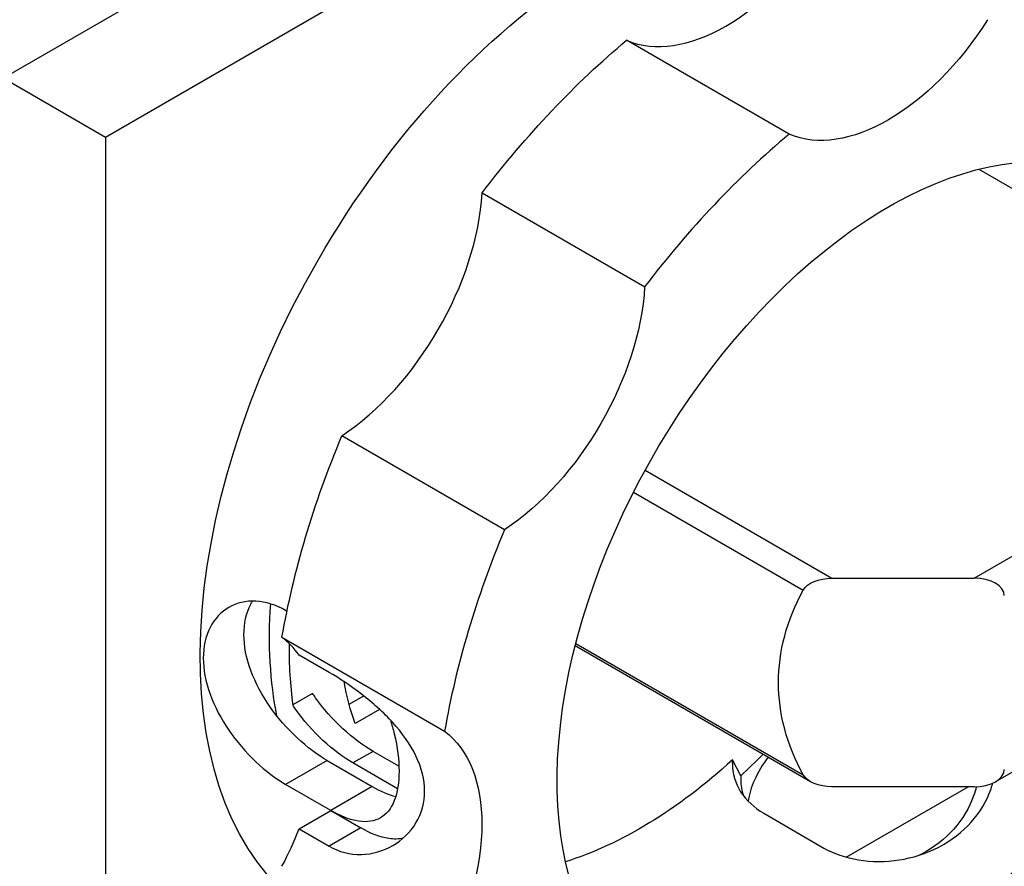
# Model space of a CAD drawing. Header units: millimetres. Extents: x 165 to 2541, y 199 to 1879.
# Tile 28 of 61: x 2008 to 2031, y 1482 to 1502. Entities that reach past the tile are written whole.
import ezdxf

# ---------------------------------------------------------------- set-up
doc = ezdxf.new("R2010")
doc.units = ezdxf.units.MM
doc.header["$LTSCALE"] = 4
doc.layers.add('01_Object Line', color=4, linetype='Continuous')

msp = doc.modelspace()

# ---------------------------------------------------------------- linework, layer by layer
at = {"layer": '01_Object Line', "ltscale": 0.657895}
for p, q in [((2007.113, 1500.176), (2030.448, 1513.648)), ((2032.852, 1512.26), (2009.517, 1498.788)), ((2025.574, 1498.862), (2021.756, 1501.067)), ((2009.517, 1498.788), (2007.113, 1500.176)), ((2009.517, 1498.788), (2009.517, 1471.844)), ((2030.023, 1498.039), (2035.385, 1494.943)), ((2018.361, 1497.483), (2022.18, 1495.279)), ((2029.917, 1488.439), (2042.115, 1495.481)), ((2018.888, 1489.577), (2015.069, 1491.781)), ((2022.19, 1490.972), (2026.577, 1488.439)), ((2042.615, 1490.702), (2030.417, 1483.659)), ((2021.918, 1490.455), (2025.903, 1488.154)), ((2026.577, 1488.439), (2029.917, 1488.439)), ((2013.75, 1487.678), (2013.78, 1487.661)), ((2013.663, 1487.05), (2017.482, 1484.845)), ((2026.077, 1483.659), (2020.548, 1486.852)), ((2020.562, 1486.908), (2025.903, 1483.824)), ((2014.771, 1486.226), (2014.064, 1486.634)), ((2014.382, 1485.731), (2013.917, 1485.462)), ((2015.241, 1485.477), (2015.584, 1485.675)), ((2015.956, 1485.359), (2015.381, 1485.027)), ((2015.802, 1484.372), (2015.331, 1484.1)), ((2016.409, 1484.021), (2015.802, 1484.372)), ((2014.724, 1484.158), (2013.75, 1483.595)), ((2014.724, 1484.158), (2015.785, 1483.545)), ((2016.378, 1483.495), (2015.331, 1484.1)), ((2024.436, 1483.797), (2024.239, 1484.17)), ((2014.811, 1482.983), (2013.75, 1483.595)), ((2015.785, 1483.545), (2014.811, 1482.983)), ((2029.917, 1483.54), (2026.577, 1483.54)), ((2026.914, 1481.887), (2029.776, 1483.54)), ((2014.064, 1482.552), (2014.811, 1482.983)), ((2014.811, 1482.983), (2015.518, 1482.575)), ((2024.976, 1482.92), (2026.39, 1482.103)), ((2014.064, 1482.552), (2014.771, 1482.144)), ((2015.518, 1482.575), (2014.771, 1482.144))]:
    msp.add_line(p, q, dxfattribs=at)
at = {"layer": '01_Object Line', "ltscale": 0.657895, "extrusion": (0, 0, -1)}
for centre, major_axis, start_param, end_param in [((2021.185, 1492.052), (-6.675, -11.561), 0.104623, 3.03697), ((2027.902, 1503.279), (-2.5, -4.33), 4.779066, 6.216508), ((2024.084, 1490.378), (7.55, 13.077), 4.932175, 5.278001), ((2027.902, 1488.174), (-5.5, -9.526), 4.653524, 9.933949), ((2018.652, 1493.514), (-2.5, -4.33), 3.993668, 5.43111), ((2024.084, 1490.378), (7.55, 13.077), 4.146777, 4.492603), ((2026.577, 1488.031), (-0.707, 0), 0.307871, 1.570796), ((2037.696, 1485.989), (-12.374, 0), 5.975314, 6.591056), ((2021.609, 1491.807), (5.825, 10.089), 3.720385, 4.007827), ((2022.068, 1491.542), (5, 8.66), 3.595979, 3.739461), ((2014.821, 1480.621), (2.5, 4.33), 0.066677, 1.504119), ((2022.068, 1491.542), (-5.5, -9.526), 5.214922, 5.724195), ((2026.577, 1483.948), (-0.707, 0), 4.712389, 5.975314)]:
    msp.add_ellipse(centre, major_axis=major_axis, ratio=0.57735, start_param=start_param, end_param=end_param, dxfattribs=at)
at = {"layer": '01_Object Line', "ltscale": 0.657895}
for centre, major_axis, start_param, end_param in [((2024.084, 1505.483), (-2.5, -4.33), 0.066677, 1.504119), ((2027.902, 1488.174), (-7.55, -13.077), 4.146777, 4.492603), ((2014.834, 1495.719), (2.5, 4.33), 3.993668, 5.43111), ((2027.902, 1488.174), (-7.55, -13.077), 4.932175, 5.278001), ((2029.917, 1488.031), (0.707, 0), 0, 1.570796), ((2011.002, 1482.825), (2.5, 4.33), 6.021386, 6.216508), ((2022.068, 1491.542), (-5.825, -10.089), 5.48502, 5.642629), ((2022.068, 1491.542), (5.825, 10.089), 4.218481, 4.285658), ((2029.917, 1483.948), (0.707, 0), 4.712389, 6.283185), ((2011.002, 1482.825), (2.5, 4.33), 4.779066, 4.974188)]:
    msp.add_ellipse(centre, major_axis=major_axis, ratio=0.57735, start_param=start_param, end_param=end_param, dxfattribs=at)
for points, knots in [([(2013.75, 1487.678), (2013.528, 1487.806), (2013.282, 1487.887), (2012.815, 1487.911), (2012.594, 1487.856), (2012.239, 1487.651), (2012.081, 1487.487), (2011.869, 1487.071), (2011.815, 1486.818), (2011.815, 1486.304), (2011.869, 1486.01), (2012.081, 1485.421), (2012.239, 1485.126), (2012.594, 1484.607), (2012.815, 1484.349), (2013.282, 1483.907), (2013.528, 1483.724), (2013.75, 1483.595)], [-1.510588, -1.510588, -1.510588, -1.510588, -1.32176, -1.32176, -1.132933, -1.132933, -0.944113, -0.944113, -0.755294, -0.755294, -0.566474, -0.566474, -0.377655, -0.377655, -0.188828, -0.188828, 0, 0, 0, 0]), ([(2014.724, 1484.158), (2014.501, 1484.286), (2014.254, 1484.469), (2013.784, 1484.908), (2013.56, 1485.165), (2013.2, 1485.681), (2013.04, 1485.974), (2012.824, 1486.561), (2012.77, 1486.855), (2012.77, 1487.369), (2012.824, 1487.623), (2012.944, 1487.855), (2012.957, 1487.878), (2012.97, 1487.901)], [-3.0230408, -3.0230408, -3.0230408, -3.0230408, -2.8340945, -2.8340945, -2.6451482, -2.6451482, -2.4562144, -2.4562144, -2.2672806, -2.2672806, -2.0783468, -2.0783468, -2.0571856, -2.0571856, -2.0571856, -2.0571856]), ([(2014.771, 1482.144), (2014.998, 1482.013), (2015.264, 1481.945), (2015.793, 1481.958), (2016.053, 1482.038), (2016.479, 1482.284), (2016.676, 1482.468), (2016.943, 1482.914), (2017.013, 1483.177), (2017.013, 1483.699), (2016.943, 1483.987), (2016.676, 1484.545), (2016.479, 1484.814), (2016.053, 1485.283), (2015.793, 1485.515), (2015.264, 1485.92), (2014.998, 1486.095), (2014.771, 1486.226)], [0, 0, 0, 0, 0.192458, 0.192458, 0.384915, 0.384915, 0.576848, 0.576848, 0.768781, 0.768781, 0.960714, 0.960714, 1.152647, 1.152647, 1.345105, 1.345105, 1.537562, 1.537562, 1.537562, 1.537562]), ([(2015.802, 1484.372), (2015.579, 1484.5), (2015.331, 1484.683), (2014.857, 1485.12), (2014.632, 1485.376), (2014.427, 1485.665), (2014.404, 1485.697), (2014.382, 1485.731)], [-1.5124513, -1.5124513, -1.5124513, -1.5124513, -1.3233859, -1.3233859, -1.1343206, -1.1343206, -1.1105209, -1.1105209, -1.1105209, -1.1105209]), ([(2015.331, 1484.1), (2015.108, 1484.228), (2014.861, 1484.411), (2014.389, 1484.85), (2014.165, 1485.106), (2013.961, 1485.396), (2013.939, 1485.429), (2013.917, 1485.462)], [-3.0236364, -3.0236364, -3.0236364, -3.0236364, -2.8346521, -2.8346521, -2.6456678, -2.6456678, -2.621885, -2.621885, -2.621885, -2.621885]), ([(2016.209, 1485.11), (2016.244, 1485.001), (2016.275, 1484.89), (2016.376, 1484.469), (2016.412, 1484.164), (2016.412, 1483.65), (2016.376, 1483.407), (2016.226, 1483.027), (2016.113, 1482.889), (2015.841, 1482.733), (2015.665, 1482.703), (2015.262, 1482.764), (2015.033, 1482.855), (2014.811, 1482.983)], [-1.010066, -1.010066, -1.010066, -1.010066, -0.944113, -0.944113, -0.755294, -0.755294, -0.566474, -0.566474, -0.377655, -0.377655, -0.188828, -0.188828, 0, 0, 0, 0]), ([(2024.239, 1484.17), (2024.238, 1484.141), (2024.238, 1484.112), (2024.242, 1483.855), (2024.306, 1483.625), (2024.561, 1483.222), (2024.753, 1483.049), (2024.976, 1482.92)], [-0.4019303, -0.4019303, -0.4019303, -0.4019303, -0.3781307, -0.3781307, -0.1890653, -0.1890653, 0, 0, 0, 0]), ([(2025.08, 1484.235), (2024.949, 1484.063), (2024.837, 1483.878), (2024.683, 1483.526), (2024.635, 1483.359), (2024.611, 1483.2)], [0.8091803, 0.8091803, 0.8091803, 0.8091803, 0.9441133, 0.9441133, 1.0649084, 1.0649084, 1.0649084, 1.0649084]), ([(2024.436, 1483.797), (2024.435, 1483.768), (2024.434, 1483.738), (2024.437, 1483.582), (2024.458, 1483.454), (2024.498, 1483.331)], [-1.9135696, -1.9135696, -1.9135696, -1.9135696, -1.8897869, -1.8897869, -1.7848244, -1.7848244, -1.7848244, -1.7848244]), ([(2026.39, 1482.103), (2026.613, 1481.975), (2026.895, 1481.874), (2027.51, 1481.775), (2027.843, 1481.776), (2028.462, 1481.871), (2028.789, 1481.971), (2029.38, 1482.276), (2029.644, 1482.482), (2030.048, 1482.932), (2030.213, 1483.206), (2030.328, 1483.538), (2030.341, 1483.582), (2030.353, 1483.627)], [-3.0249025, -3.0249025, -3.0249025, -3.0249025, -2.8358372, -2.8358372, -2.6467718, -2.6467718, -2.4577244, -2.4577244, -2.2686769, -2.2686769, -2.0796294, -2.0796294, -2.0506961, -2.0506961, -2.0506961, -2.0506961]), ([(2029.966, 1483.541), (2029.949, 1483.471), (2029.929, 1483.401), (2029.805, 1483.046), (2029.639, 1482.773), (2029.236, 1482.323), (2028.972, 1482.116), (2028.656, 1481.951), (2028.635, 1481.941), (2028.613, 1481.93)], [0.5213352, 0.5213352, 0.5213352, 0.5213352, 0.5668264, 0.5668264, 0.7557602, 0.7557602, 0.944694, 0.944694, 0.958261, 0.958261, 0.958261, 0.958261]), ([(2016.508, 1482.334), (2016.407, 1482.31), (2016.294, 1482.307), (2015.969, 1482.356), (2015.74, 1482.446), (2015.518, 1482.575)], [-0.3040641, -0.3040641, -0.3040641, -0.3040641, -0.1888275, -0.1888275, 0, 0, 0, 0])]:
    msp.add_open_spline(points, degree=3, knots=knots, dxfattribs=at)
msp.add_open_spline([(2015.785, 1483.545), (2015.971, 1483.438), (2016.16, 1483.356), (2016.334, 1483.314)], degree=3, dxfattribs=at)

doc.saveas('drawing.dxf')
